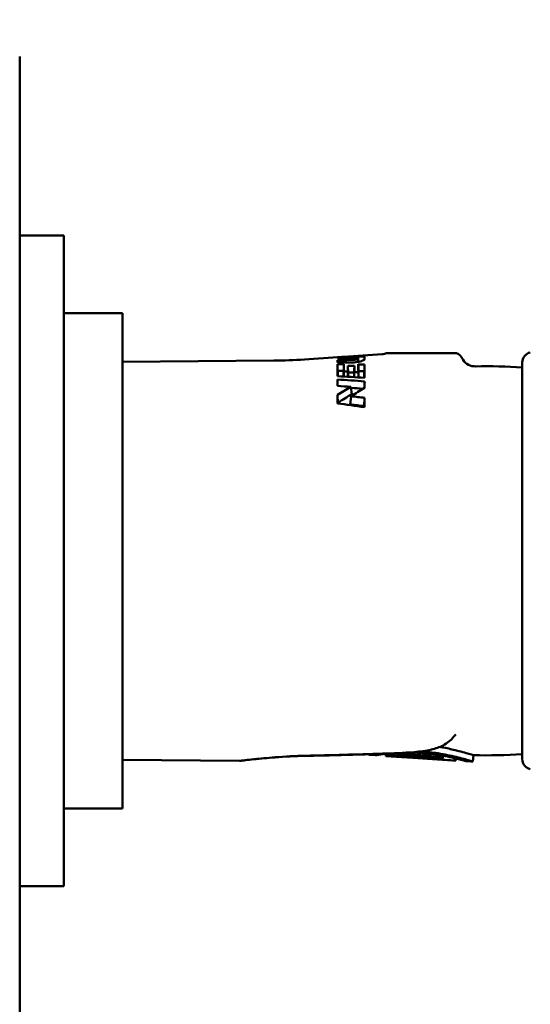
# Model space of a CAD drawing. Header units: millimetres. Extents: x 0 to 1891, y -60 to 594.
# Tile 114 of 118: x 592 to 616, y 417 to 464. Entities that reach past the tile are written whole.
import ezdxf

# ---------------------------------------------------------------- set-up
doc = ezdxf.new("R2010")
doc.units = ezdxf.units.MM
doc.layers.add('Bemaßung (ISO)', color=7, linetype='Continuous', lineweight=25)
doc.layers.add('Sichtbar (ISO)', color=7, linetype='Continuous', lineweight=50)
doc.styles.add('Notiztext (DIN)', font='isocpeur.ttf')
doc.dimstyles.new('Standard (DIN)', dxfattribs={"dimtxt": 3.5, "dimasz": 2.5, "dimexe": 2, "dimexo": 0.5, "dimgap": 0.5, "dimtad": 1, "dimrnd": 1e-08, "dimtxsty": 'Notiztext (DIN)', "dimcen": 0.09, "dimdle": 10, "dimclrd": 256, "dimclre": 256, "dimclrt": 256, "dimadec": 0, "dimazin": 0, "dimtfac": 1, "dimtmove": 0, "dimatfit": 3, "dimfxl": 1, "dimtolj": 1, "dimtzin": 0, "dimlwd": -1, "dimlwe": -1, "dimarcsym": 0})

# ---------------------------------------------------------------- blocks, each defined once
blk = doc.blocks.new('*D22')
at = {"layer": 'Bemaßung (ISO)', "transparency": 16777216}
for p, q in [((483.604, 526.025), (483.604, 554.842)), ((660.585, 397.318), (660.585, 554.842)), ((486.104, 552.842), (658.085, 552.842))]:
    blk.add_line(p, q, dxfattribs=at)
for points in [[(486.104, 553.258), (486.104, 552.425), (483.604, 552.842)], [(658.085, 553.258), (658.085, 552.425), (660.585, 552.842)]]:
    blk.add_solid(points, dxfattribs=at)
at = {"layer": 'Defpoints', "color": 0, "transparency": 16777216}
for p in [(660.585, 552.842), (483.604, 525.525), (660.585, 396.818)]:
    blk.add_point(p, dxfattribs=at)
at = {"layer": 'Bemaßung (ISO)', "transparency": 16777216, "insert": (566.057, 557.542), "char_height": 3.5, "attachment_point": 1, "style": 'Notiztext (DIN)'}
blk.add_mtext('\\A1;176,98', dxfattribs=at)

msp = doc.modelspace()

# ---------------------------------------------------------------- linework, layer by layer
at = {"layer": 'Sichtbar (ISO)'}
for p, q in [((592.106, 321.882), (592.103, 461.882)), ((592.104, 453.341), (592.104, 453.342)), ((594.204, 453.342), (592.104, 453.342)), ((592.104, 449.841), (592.104, 453.341)), ((594.204, 453.341), (594.204, 453.342)), ((594.204, 453.341), (594.204, 449.841)), ((592.103, 449.642), (592.104, 449.642)), ((592.104, 425.841), (592.104, 449.841)), ((594.204, 425.841), (594.204, 449.841)), ((594.204, 449.642), (597.004, 449.642)), ((597.004, 449.642), (597.004, 426.042)), ((610.488, 447.742), (609.637, 447.742)), ((610.488, 447.742), (610.649, 447.742)), ((611.644, 447.742), (610.649, 447.742)), ((611.644, 447.742), (611.829, 447.742)), ((612.845, 447.742), (611.829, 447.742)), ((597.004, 447.331), (604.204, 447.386)), ((605.661, 447.44), (607.233, 447.544)), ((607.233, 447.544), (607.233, 447.543)), ((607.233, 447.497), (607.233, 447.535)), ((607.233, 447.293), (607.233, 447.403)), ((607.547, 447.564), (609.371, 447.685)), ((607.547, 447.563), (607.547, 447.564)), ((608.229, 447.327), (608.219, 447.505)), ((608.533, 447.548), (608.533, 447.452)), ((608.533, 447.45), (608.533, 447.452)), ((613.221, 447.418), (613.094, 447.609)), ((616.041, 428.396), (616.041, 447.288)), ((607.233, 446.183), (607.233, 446.482)), ((607.879, 446.128), (607.92, 445.78)), ((607.253, 445.366), (607.233, 445.745)), ((607.887, 445.684), (607.844, 445.296)), ((608.513, 445.21), (608.533, 445.608)), ((612.771, 429.448), (612.771, 429.448)), ((612.87, 429.568), (612.87, 429.568)), ((608.737, 428.592), (608.734, 428.63)), ((608.737, 428.592), (609.046, 428.571)), ((609.55, 428.538), (609.541, 428.641)), ((609.55, 428.538), (612.871, 428.319)), ((612.717, 428.33), (609.868, 428.518)), ((610.1, 428.677), (610.088, 428.537)), ((610.171, 428.577), (610.162, 428.68)), ((611.499, 428.429), (611.493, 428.503)), ((612.26, 428.55), (612.25, 428.438)), ((613.711, 428.579), (613.685, 428.279)), ((597.004, 428.352), (602.58, 428.31)), ((612.88, 428.418), (612.871, 428.319)), ((592.104, 426.042), (592.104, 426.042)), ((592.104, 422.341), (592.104, 425.841)), ((594.204, 426.042), (597.004, 426.042)), ((594.204, 425.841), (594.204, 422.341)), ((594.204, 422.341), (592.104, 422.341))]:
    msp.add_line(p, q, dxfattribs=at)
for centre, radius, start, end in [((609.338, 448.184), 0.5, 279.3166, 291.9603), ((609.637, 447.442), 0.3, 90.005, 111.9603), ((616.541, 447.288), 0.5, 103.6581, 180), ((604.014, 472.385), 25, 270.4367, 273.7782), ((613.803, 447.808), 0.7, 213.7782, 271.399), ((614.357, 425.114), 22, 85.6099, 91.3992), ((614.357, 450.569), 22, 268.3161, 274.3901), ((614.357, 450.569), 22.3, 267.4768, 268.2715), ((616.541, 428.396), 0.5, 180, 256.3419)]:
    msp.add_arc(centre, radius, start, end, dxfattribs=at)
for centre, major_axis, ratio, start_param, end_param in [((612.775, 300.43), (28.471, 144.733), 0.963786, 0.23455, 0.240278), ((460.936, -276.511), (-97.858, 2782.046), 0.063827, 4.973417, 4.973431), ((614.869, 296.991), (-29.917, 147.826), 0.964909, 6.123417, 6.128858), ((608.112, 437.972), (36.343, 0.567), 0.259857, 1.571063, 1.590921), ((467.244, -217.327), (-93.527, 2644.85), 0.06375, 4.964145, 4.964188), ((610.103, 437.709), (-36.995, 0.574), 0.25865, 4.776715, 4.794066), ((608.738, 437.835), (-0.512, 9.774), 0.008291, 0.145435, 0.168358), ((604.792, 438.114), (35.401, 0.537), 0.256576, 1.489001, 1.497895), ((483.277, -125), (-82.643, 2331.152), 0.063712, 4.957987, 4.958127), ((604.455, 437.965), (34.484, 0.535), 0.258577, 1.477476, 1.485663), ((819.225, 1532.692), (-248.964, -3979.017), 0.037432, 4.991034, 4.991117), ((603.7, 437.724), (36.004, 0.589), 0.261306, 1.445555, 1.454336), ((484.471, -114.266), (-82.099, 2313.072), 0.063695, 4.955141, 4.955285), ((603.512, 437.965), (34.326, 0.531), 0.257982, 1.434845, 1.443095), ((815.671, 1516.103), (-243.625, -3894.499), 0.037464, 4.992783, 4.992869), ((604.719, 437.866), (35.939, 0.568), 0.259594, 1.460368, 1.468871), ((485.377, -114.92), (-81.856, 2307.121), 0.063701, 4.956111, 4.956254), ((604.463, 437.965), (34.536, 0.535), 0.258178, 1.449159, 1.457057), ((812.711, 1496.815), (-239.784, -3832.84), 0.037454, 4.992123, 4.992209), ((602.371, 437.718), (-34.661, 0.546), 0.262013, 4.537782, 4.575774), ((597.343, 437.964), (34.292, 0.524), 0.255042, 1.23451, 1.274351), ((505.359, 11.165), (-67.588, 1893.286), 0.063608, 4.941957, 4.94212), ((772.065, 1307.097), (-189.503, -3032.502), 0.037621, 5.002521, 5.002632), ((608.535, 437.842), (0.001, -9.788), 0.000081, 3.649606, 3.712005), ((597.959, 326.205), (0.803, 120.355), 0.965961, 6.204656, 6.210231), ((597.039, 437.96), (33.077, 0.505), 0.255042, 1.214139, 1.232859), ((596.665, 341.832), (0.376, 104.497), 0.965953, 6.169064, 6.175506), ((594.097, 437.727), (-32.095, 0.516), 0.266759, 4.250138, 4.294998), ((596.618, 349.994), (1.675, 95.981), 0.965928, 6.172612, 6.179889), ((611.386, 442.835), (-0.057, -14.405), 0.587967, 0.023552, 0.064539), ((611.698, 442.837), (0.05, -14.432), 0.587789, 0.003522, 0.055718)]:
    msp.add_ellipse(centre, major_axis=major_axis, ratio=ratio, start_param=start_param, end_param=end_param, dxfattribs=at)
for points, knots in [([(612.845, 447.742), (612.861, 447.742), (612.878, 447.74), (612.911, 447.735), (612.927, 447.731), (612.973, 447.715), (613.002, 447.699), (613.053, 447.66), (613.076, 447.636), (613.094, 447.609)], [0, 0, 0, 0, 0.00508079, 0.00508079, 0.01002085, 0.01002085, 0.01957237, 0.01957237, 0.02931908, 0.02931908, 0.02931908, 0.02931908]), ([(607.233, 447.543), (607.233, 447.544), (607.233, 447.544), (607.233, 447.544), (607.233, 447.544), (607.233, 447.544)], [4.393270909, 4.393270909, 4.393270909, 4.393270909, 4.401632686, 4.401632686, 4.401848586, 4.401848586, 4.401848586, 4.401848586]), ([(607.547, 447.564), (607.547, 447.564), (607.547, 447.564), (607.547, 447.564), (607.547, 447.564), (607.547, 447.563)], [1.4615845, 1.4615845, 1.4615845, 1.4615845, 1.46158979, 1.46158979, 1.47835236, 1.47835236, 1.47835236, 1.47835236]), ([(607.874, 447.295), (607.924, 447.295), (607.977, 447.297), (608.029, 447.301), (608.082, 447.306), (608.135, 447.312), (608.185, 447.32), (608.235, 447.327), (608.282, 447.337), (608.325, 447.347), (608.368, 447.358), (608.406, 447.37), (608.437, 447.382), (608.468, 447.394), (608.492, 447.406), (608.509, 447.418), (608.525, 447.43), (608.533, 447.442), (608.533, 447.452)], [0, 0, 0, 0, 0.166667, 0.166667, 0.166667, 0.333333, 0.333333, 0.333333, 0.5, 0.5, 0.5, 0.666667, 0.666667, 0.666667, 0.833333, 0.833333, 0.833333, 1, 1, 1, 1]), ([(608.219, 447.47), (608.219, 447.469), (608.219, 447.468), (608.218, 447.467), (608.218, 447.466), (608.217, 447.465), (608.216, 447.463), (608.214, 447.462), (608.213, 447.461), (608.211, 447.46), (608.21, 447.459), (608.208, 447.457), (608.205, 447.456), (608.203, 447.455), (608.2, 447.454), (608.197, 447.452), (608.195, 447.451), (608.191, 447.45), (608.188, 447.449), (608.181, 447.446), (608.173, 447.444), (608.165, 447.441), (608.156, 447.439), (608.146, 447.437), (608.136, 447.435), (608.126, 447.433), (608.115, 447.431), (608.104, 447.429), (608.092, 447.427), (608.08, 447.425), (608.068, 447.424), (608.056, 447.422), (608.043, 447.421), (608.03, 447.42), (608.005, 447.417), (607.979, 447.416), (607.955, 447.416)], [0, 0, 0, 0, 0.05, 0.05, 0.05, 0.1, 0.1, 0.1, 0.15, 0.15, 0.15, 0.2, 0.2, 0.2, 0.25, 0.25, 0.25, 0.3, 0.3, 0.3, 0.4, 0.4, 0.4, 0.5, 0.5, 0.5, 0.6, 0.6, 0.6, 0.7, 0.7, 0.7, 0.8, 0.8, 0.8, 1, 1, 1, 1]), ([(608.025, 447.526), (608.044, 447.527), (608.062, 447.527), (608.078, 447.527), (608.095, 447.527), (608.111, 447.527), (608.126, 447.526), (608.14, 447.526), (608.154, 447.525), (608.165, 447.524), (608.177, 447.523), (608.187, 447.521), (608.195, 447.519), (608.203, 447.518), (608.209, 447.515), (608.213, 447.513), (608.217, 447.511), (608.219, 447.508), (608.219, 447.505)], [0, 0, 0, 0, 0.166667, 0.166667, 0.166667, 0.333333, 0.333333, 0.333333, 0.5, 0.5, 0.5, 0.666667, 0.666667, 0.666667, 0.833333, 0.833333, 0.833333, 1, 1, 1, 1]), ([(608.533, 447.548), (608.533, 447.553), (608.529, 447.558), (608.522, 447.562), (608.514, 447.566), (608.503, 447.57), (608.488, 447.573), (608.474, 447.576), (608.455, 447.578), (608.433, 447.58), (608.412, 447.582), (608.387, 447.583), (608.359, 447.584), (608.331, 447.585), (608.301, 447.585), (608.268, 447.584), (608.235, 447.584), (608.2, 447.583), (608.163, 447.582), (608.126, 447.581), (608.088, 447.579), (608.048, 447.577)], [0, 0, 0, 0, 0.142857, 0.142857, 0.142857, 0.285714, 0.285714, 0.285714, 0.428571, 0.428571, 0.428571, 0.571429, 0.571429, 0.571429, 0.714286, 0.714286, 0.714286, 0.857143, 0.857143, 0.857143, 1, 1, 1, 1]), ([(607.233, 446.64), (607.233, 446.718), (607.233, 446.792), (607.233, 446.86), (607.233, 446.929), (607.233, 446.992), (607.233, 447.051), (607.233, 447.11), (607.233, 447.163), (607.233, 447.212)], [0.0000002, 0.0000002, 0.0000002, 0.0000002, 0.3333333, 0.3333333, 0.3333333, 0.6666667, 0.6666667, 0.6666667, 1, 1, 1, 1]), ([(607.535, 446.624), (607.536, 446.648), (607.537, 446.672), (607.542, 446.751), (607.544, 446.806), (607.547, 446.861)], [0.00949956, 0.00949956, 0.00949956, 0.00949956, 0.01663772, 0.01663772, 0.03326188, 0.03326188, 0.03326188, 0.03326188]), ([(607.731, 446.855), (607.701, 446.856), (607.67, 446.857), (607.609, 446.859), (607.578, 446.86), (607.547, 446.861)], [-0.01906246, -0.01906246, -0.01906246, -0.01906246, -0.00952726, -0.00952726, -0.000001, -0.000001, -0.000001, -0.000001]), ([(607.744, 446.613), (607.742, 446.638), (607.741, 446.663), (607.737, 446.743), (607.734, 446.799), (607.731, 446.855)], [-0.02425873, -0.02425873, -0.02425873, -0.02425873, -0.01676055, -0.01676055, -0.000001, -0.000001, -0.000001, -0.000001]), ([(608.033, 446.596), (608.034, 446.623), (608.035, 446.649), (608.04, 446.731), (608.042, 446.787), (608.045, 446.842)], [0.00883708, 0.00883708, 0.00883708, 0.00883708, 0.01674251, 0.01674251, 0.03347373, 0.03347373, 0.03347373, 0.03347373]), ([(608.045, 447.132), (608.045, 447.05), (608.045, 446.959), (608.045, 446.852), (608.045, 446.847), (608.045, 446.842)], [1.75854056, 1.75854056, 1.75854056, 1.75854056, 1.83387133, 1.83387133, 1.83748298, 1.83748298, 1.83748298, 1.83748298]), ([(608.229, 446.835), (608.199, 446.836), (608.168, 446.837), (608.107, 446.84), (608.076, 446.841), (608.045, 446.842)], [-0.01906514, -0.01906514, -0.01906514, -0.01906514, -0.00952862, -0.00952862, -0.000001, -0.000001, -0.000001, -0.000001]), ([(608.229, 446.835), (608.229, 446.844), (608.229, 446.853), (608.229, 446.993), (608.229, 447.107), (608.229, 447.205)], [4.0557532, 4.0557532, 4.0557532, 4.0557532, 4.0625626, 4.0625626, 4.1589318, 4.1589318, 4.1589318, 4.1589318]), ([(608.242, 446.584), (608.241, 446.612), (608.239, 446.639), (608.235, 446.723), (608.232, 446.779), (608.229, 446.835)], [-0.02515065, -0.02515065, -0.02515065, -0.02515065, -0.01687628, -0.01687628, -0.000001, -0.000001, -0.000001, -0.000001]), ([(608.246, 446.885), (608.246, 446.798), (608.246, 446.698), (608.246, 446.585), (608.246, 446.585), (608.246, 446.584)], [-4.02082142, -4.02082142, -4.02082142, -4.02082142, -3.93797266, -3.93797266, -3.93743939, -3.93743939, -3.93743939, -3.93743939]), ([(608.516, 446.567), (608.516, 446.581), (608.516, 446.595), (608.516, 446.709), (608.517, 446.8), (608.517, 446.881)], [3.91618764, 3.91618764, 3.91618764, 3.91618764, 3.92603445, 3.92603445, 4.00101626, 4.00101626, 4.00101626, 4.00101626]), ([(608.533, 447.201), (608.533, 447.145), (608.533, 447.085), (608.533, 447.019), (608.533, 446.953), (608.533, 446.883), (608.533, 446.807), (608.533, 446.732), (608.533, 446.651), (608.533, 446.566)], [0, 0, 0, 0, 0.3333333, 0.3333333, 0.3333333, 0.6666667, 0.6666667, 0.6666667, 0.9999999, 0.9999999, 0.9999999, 0.9999999]), ([(612.771, 429.448), (612.641, 429.29), (612.468, 429.145), (612.098, 428.953), (611.907, 428.891), (611.449, 428.785), (611.173, 428.752), (610.396, 428.683), (609.886, 428.667), (608.151, 428.609), (606.923, 428.58), (605.724, 428.551)], [0, 0, 0, 0, 0.077682, 0.077682, 0.1449249, 0.1449249, 0.2338597, 0.2338597, 0.3913087, 0.3913087, 0.7718516, 0.7718516, 0.7718516, 0.7718516]), ([(612.908, 428.802), (612.725, 428.848), (612.519, 428.895), (612.236, 428.949), (612.175, 428.96), (612.114, 428.971)], [0.00000438, 0.00000438, 0.00000438, 0.00000438, 0.07569086, 0.07569086, 0.09569125, 0.09569125, 0.09569125, 0.09569125]), ([(604.264, 428.472), (603.92, 428.445), (603.579, 428.416), (603.122, 428.37), (602.969, 428.352), (602.814, 428.334), (602.774, 428.329), (602.721, 428.322), (602.703, 428.319), (602.687, 428.317), (602.684, 428.317), (602.68, 428.316), (602.679, 428.316), (602.678, 428.316), (602.677, 428.316), (602.676, 428.316), (602.676, 428.316), (602.675, 428.316), (602.675, 428.315), (602.674, 428.315), (602.673, 428.315), (602.672, 428.315), (602.671, 428.315), (602.669, 428.315), (602.667, 428.315), (602.652, 428.313), (602.637, 428.312), (602.609, 428.31), (602.594, 428.31), (602.58, 428.31)], [0, 0, 0, 0, 0.1129288, 0.1129288, 0.1786942, 0.1786942, 0.2074617, 0.2074617, 0.2297752, 0.2297752, 0.2403487, 0.2403487, 0.2452976, 0.2452976, 0.2476521, 0.2476521, 0.2483627, 0.2483627, 0.2487741, 0.2487741, 0.2490819, 0.2490819, 0.2493028, 0.2493028, 0.2498185, 0.2498185, 0.2541182, 0.2541182, 0.2584663, 0.2584663, 0.2584663, 0.2584663]), ([(604.267, 428.475), (603.905, 428.446), (603.547, 428.414), (603.091, 428.367), (602.948, 428.35), (602.802, 428.332), (602.764, 428.327), (602.714, 428.321), (602.697, 428.319), (602.683, 428.317), (602.68, 428.316), (602.679, 428.316), (602.679, 428.316), (602.679, 428.316)], [0, 0, 0, 0, 0.1189574, 0.1189574, 0.1827973, 0.1827973, 0.2114045, 0.2114045, 0.2342676, 0.2342676, 0.2449587, 0.2449587, 0.2466448, 0.2466448, 0.2466448, 0.2466448]), ([(608.978, 428.637), (608.952, 428.633), (608.929, 428.628), (608.795, 428.604), (608.737, 428.592), (608.737, 428.592)], [0.4661478, 0.4661478, 0.4661478, 0.4661478, 0.4839293, 0.4839293, 0.5765717, 0.5765717, 0.5765717, 0.5765717]), ([(609.046, 428.571), (609.046, 428.571), (609.046, 428.571), (609.05, 428.572), (609.107, 428.582), (609.324, 428.614), (609.481, 428.636), (609.703, 428.659), (609.728, 428.661), (609.753, 428.663)], [0.5356921, 0.5356921, 0.5356921, 0.5356921, 0.5385202, 0.5385202, 0.6220303, 0.6220303, 0.7061706, 0.7061706, 0.716459, 0.716459, 0.716459, 0.716459]), ([(609.803, 428.563), (609.761, 428.559), (609.725, 428.556), (609.694, 428.553), (609.675, 428.551), (609.658, 428.55), (609.643, 428.548), (609.633, 428.547), (609.623, 428.546), (609.614, 428.545), (609.593, 428.543), (609.577, 428.541), (609.566, 428.54), (609.564, 428.54), (609.562, 428.539), (609.561, 428.539), (609.554, 428.538), (609.55, 428.538), (609.55, 428.538)], [0, 0, 0, 0, 0.1253977, 0.1253977, 0.1253977, 0.2, 0.2, 0.2, 0.2513368, 0.2513368, 0.2513368, 0.376221, 0.376221, 0.376221, 0.4, 0.4, 0.4, 0.5002825, 0.5002825, 0.5002825, 0.5002825]), ([(610.064, 428.532), (610.07, 428.532), (610.075, 428.532), (610.082, 428.534), (610.085, 428.534), (610.089, 428.536), (610.088, 428.538), (610.078, 428.542), (610.07, 428.545), (610.046, 428.549), (610.031, 428.552), (609.997, 428.556), (609.979, 428.558), (609.939, 428.561), (609.919, 428.563), (609.88, 428.564), (609.862, 428.565), (609.837, 428.565), (609.829, 428.564), (609.815, 428.564), (609.808, 428.564), (609.803, 428.563)], [0.000001, 0.000001, 0.000001, 0.000001, 0.00317796, 0.00317796, 0.0063767, 0.0063767, 0.01242989, 0.01242989, 0.01844378, 0.01844378, 0.02442733, 0.02442733, 0.0304149, 0.0304149, 0.03641628, 0.03641628, 0.04241591, 0.04241591, 0.04554556, 0.04554556, 0.04866729, 0.04866729, 0.04866729, 0.04866729]), ([(610.064, 428.532), (610.011, 428.529), (609.968, 428.526), (609.902, 428.521), (609.879, 428.519), (609.868, 428.518)], [-0.06001529, -0.06001529, -0.06001529, -0.06001529, -0.03001569, -0.03001569, -0.000001, -0.000001, -0.000001, -0.000001]), ([(610.235, 428.59), (610.226, 428.59), (610.218, 428.589), (610.204, 428.588), (610.198, 428.587), (610.182, 428.584), (610.176, 428.582), (610.17, 428.577), (610.171, 428.574), (610.181, 428.569), (610.19, 428.566), (610.213, 428.56), (610.228, 428.558), (610.262, 428.553), (610.281, 428.551), (610.321, 428.548), (610.341, 428.547), (610.371, 428.545), (610.38, 428.545), (610.399, 428.545), (610.408, 428.545), (610.416, 428.545)], [0.000001, 0.000001, 0.000001, 0.000001, 0.00317199, 0.00317199, 0.00636959, 0.00636959, 0.01243044, 0.01243044, 0.01846283, 0.01846283, 0.02445863, 0.02445863, 0.03046825, 0.03046825, 0.03648017, 0.03648017, 0.04247244, 0.04247244, 0.04554506, 0.04554506, 0.0486044, 0.0486044, 0.0486044, 0.0486044]), ([(612.187, 428.46), (612.046, 428.484), (611.89, 428.507), (611.558, 428.548), (611.385, 428.564), (611.036, 428.588), (610.863, 428.594), (610.532, 428.598), (610.376, 428.595), (610.235, 428.59)], [0.000001, 0.000001, 0.000001, 0.000001, 0.0526608, 0.0526608, 0.1051804, 0.1051804, 0.1573637, 0.1573637, 0.2095283, 0.2095283, 0.2095283, 0.2095283]), ([(610.416, 428.545), (610.468, 428.546), (610.521, 428.547), (610.577, 428.547), (610.612, 428.547), (610.647, 428.547), (610.684, 428.546), (610.705, 428.546), (610.727, 428.546), (610.75, 428.545), (610.809, 428.544), (610.87, 428.543), (610.931, 428.54), (610.947, 428.54), (610.963, 428.539), (610.979, 428.539), (611.025, 428.537), (611.072, 428.534), (611.119, 428.532), (611.175, 428.528), (611.232, 428.525), (611.288, 428.52), (611.295, 428.52), (611.301, 428.52), (611.308, 428.519), (611.371, 428.514), (611.433, 428.509), (611.495, 428.503), (611.527, 428.5), (611.56, 428.496), (611.592, 428.493), (611.62, 428.49), (611.648, 428.487), (611.676, 428.483), (611.735, 428.476), (611.792, 428.469), (611.849, 428.462), (611.858, 428.46), (611.867, 428.459), (611.876, 428.458)], [0, 0, 0, 0, 0.1226921, 0.1226921, 0.1226921, 0.2, 0.2, 0.2, 0.2461307, 0.2461307, 0.2461307, 0.3686118, 0.3686118, 0.3686118, 0.4, 0.4, 0.4, 0.4906377, 0.4906377, 0.4906377, 0.6, 0.6, 0.6, 0.6126909, 0.6126909, 0.6126909, 0.7351427, 0.7351427, 0.7351427, 0.8, 0.8, 0.8, 0.8581846, 0.8581846, 0.8581846, 0.9804518, 0.9804518, 0.9804518, 1, 1, 1, 1]), ([(610.556, 428.702), (610.756, 428.702), (610.965, 428.697), (611.454, 428.665), (611.729, 428.635), (612.162, 428.569), (612.328, 428.539), (612.632, 428.477), (612.769, 428.446), (612.888, 428.417)], [0.8101917, 0.8101917, 0.8101917, 0.8101917, 0.8737066, 0.8737066, 0.9572995, 0.9572995, 1.0143081, 1.0143081, 1.0716281, 1.0716281, 1.0716281, 1.0716281]), ([(612.888, 428.493), (612.764, 428.523), (612.628, 428.554), (612.34, 428.613), (612.187, 428.642), (611.764, 428.708), (611.485, 428.74), (611.203, 428.759)], [0.000001, 0.000001, 0.000001, 0.000001, 0.0514111, 0.0514111, 0.1024411, 0.1024411, 0.1872291, 0.1872291, 0.1872291, 0.1872291]), ([(613.685, 428.279), (613.685, 428.279), (613.685, 428.279), (613.683, 428.28), (613.625, 428.297), (613.444, 428.347), (613.355, 428.372), (613.145, 428.428), (613.023, 428.459), (612.888, 428.493)], [0.2092815, 0.2092815, 0.2092815, 0.2092815, 0.2103195, 0.2103195, 0.3121685, 0.3121685, 0.3749519, 0.3749519, 0.4379608, 0.4379608, 0.4379608, 0.4379608]), ([(613.711, 428.579), (613.711, 428.579), (613.711, 428.579), (613.709, 428.579), (613.693, 428.584), (613.638, 428.6), (613.603, 428.611), (613.488, 428.644), (613.397, 428.67), (613.178, 428.731), (613.051, 428.765), (612.908, 428.802)], [0.2062782, 0.2062782, 0.2062782, 0.2062782, 0.2084311, 0.2084311, 0.254218, 0.254218, 0.2937934, 0.2937934, 0.3530734, 0.3530734, 0.4126681, 0.4126681, 0.4126681, 0.4126681]), ([(611.529, 428.433), (611.52, 428.433), (611.509, 428.432), (611.499, 428.43), (611.498, 428.429), (611.504, 428.426), (611.511, 428.424), (611.532, 428.421), (611.546, 428.419), (611.578, 428.416), (611.596, 428.414), (611.634, 428.411), (611.655, 428.41), (611.694, 428.408), (611.714, 428.407), (611.74, 428.406), (611.749, 428.405), (611.765, 428.405), (611.772, 428.405), (611.778, 428.405)], [0.000001, 0.000001, 0.000001, 0.000001, 0.00442454, 0.00442454, 0.00791082, 0.00791082, 0.01133992, 0.01133992, 0.01476839, 0.01476839, 0.01821748, 0.01821748, 0.02169641, 0.02169641, 0.02518126, 0.02518126, 0.02704283, 0.02704283, 0.02889824, 0.02889824, 0.02889824, 0.02889824]), ([(612.221, 428.429), (612.233, 428.43), (612.241, 428.432), (612.251, 428.436), (612.252, 428.439), (612.245, 428.444), (612.238, 428.448), (612.217, 428.454), (612.203, 428.457), (612.187, 428.46)], [0.000001, 0.000001, 0.000001, 0.000001, 0.00600719, 0.00600719, 0.01215617, 0.01215617, 0.0183113, 0.0183113, 0.02440007, 0.02440007, 0.02440007, 0.02440007]), ([(612.871, 428.319), (612.871, 428.319), (612.868, 428.319), (612.852, 428.32), (612.84, 428.321), (612.814, 428.323), (612.797, 428.325), (612.769, 428.327), (612.759, 428.327), (612.738, 428.329), (612.727, 428.33), (612.717, 428.33)], [0.01840747, 0.01840747, 0.01840747, 0.01840747, 0.02133513, 0.02133513, 0.02446249, 0.02446249, 0.02791433, 0.02791433, 0.02974221, 0.02974221, 0.03156503, 0.03156503, 0.03156503, 0.03156503]), ([(612.888, 428.417), (613.067, 428.373), (613.18, 428.343), (613.345, 428.299), (613.375, 428.291), (613.376, 428.291)], [0.0000013, 0.0000013, 0.0000013, 0.0000013, 0.0859244, 0.0859244, 0.1977843, 0.1977843, 0.1977843, 0.1977843])]:
    msp.add_open_spline(points, degree=3, knots=knots, dxfattribs=at)
for points in [[(607.547, 447.563), (607.443, 447.557), (607.338, 447.55), (607.233, 447.543)], [(609.371, 447.685), (609.387, 447.686), (609.403, 447.688), (609.419, 447.69)], [(607.25, 446.895), (607.25, 446.821), (607.25, 446.736), (607.25, 446.639)], [(607.53, 446.625), (607.531, 446.726), (607.531, 446.815), (607.531, 446.893)], [(607.547, 447.21), (607.547, 447.113), (607.547, 446.997), (607.547, 446.861)], [(607.731, 446.855), (607.731, 446.96), (607.731, 447.053), (607.731, 447.137)], [(607.748, 446.815), (607.748, 446.754), (607.748, 446.686), (607.748, 446.613)], [(608.028, 446.597), (608.028, 446.674), (608.029, 446.745), (608.029, 446.81)], [(607.233, 445.745), (607.447, 445.879), (607.663, 446.007), (607.879, 446.128)], [(607.887, 445.684), (608.103, 445.824), (608.319, 445.956), (608.533, 446.08)], [(607.233, 445.344), (607.233, 445.482), (607.233, 445.615), (607.233, 445.745)], [(607.253, 445.366), (607.477, 445.515), (607.7, 445.653), (607.92, 445.78)], [(607.253, 445.366), (607.253, 445.358), (607.253, 445.35), (607.253, 445.341)], [(608.533, 445.608), (608.533, 445.463), (608.533, 445.313), (608.533, 445.16)], [(608.513, 445.162), (608.513, 445.178), (608.513, 445.194), (608.513, 445.21)], [(612.87, 429.568), (612.837, 429.528), (612.804, 429.488), (612.771, 429.448)], [(605.722, 428.543), (605.231, 428.532), (604.739, 428.509), (604.264, 428.472)], [(605.724, 428.551), (605.232, 428.539), (604.74, 428.514), (604.267, 428.475)], [(608.734, 428.624), (607.726, 428.586), (606.715, 428.564), (605.722, 428.543)]]:
    msp.add_open_spline(points, degree=3, dxfattribs=at)

# ---------------------------------------------------------------- dimensions: what is measured, and where the dimension line sits
at = {"layer": 'Bemaßung (ISO)'}
dim = msp.add_linear_dim(base=(660.585, 552.842), p1=(483.604, 525.525), p2=(660.585, 396.818), dimstyle='Standard (DIN)', override={"dimgap": 0.5, "dimdec": 2, "dimtol": 0, "dimlim": 0, "dimtp": 0, "dimtm": 0, "dimtdec": 2, "dimtofl": 0, "dimatfit": 1}, dxfattribs=at)
dim.commit()
dim.dimension.update_dxf_attribs({"geometry": '*D22', "text_midpoint": (572.095, 552.842), "dimtype": 160})

doc.saveas('drawing.dxf')
